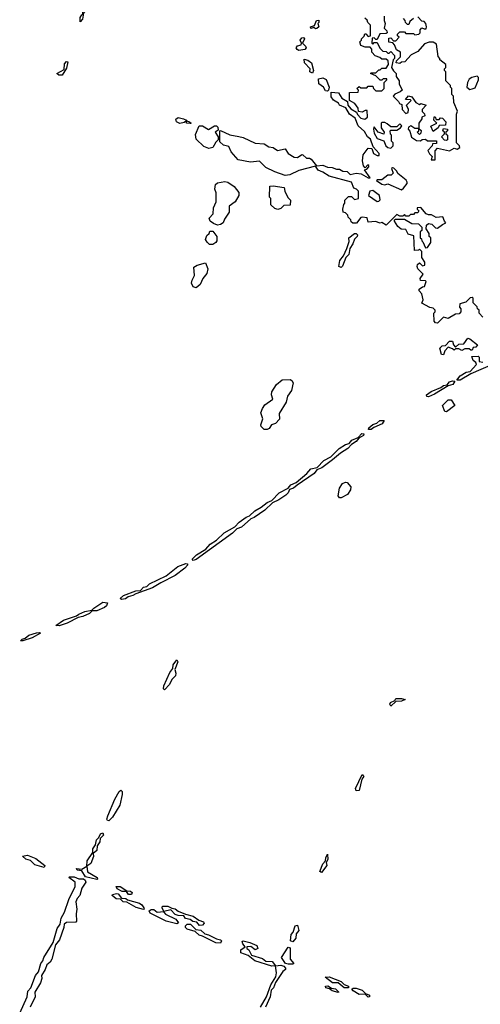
# Model space of a CAD drawing. Extents: x 2029826 to 2248070, y 228728 to 402406.
# Tile 253 of 256: x 2163464 to 2166519, y 244315 to 250841. Entities that reach past the tile are written whole.
import ezdxf

# ---------------------------------------------------------------- set-up
doc = ezdxf.new("R2010")
doc.units = 0

msp = doc.modelspace()

# ---------------------------------------------------------------- linework, layer by layer
at = {"layer": '0CON10XD'}
for points in [[(2163865, 250827.5), (2163865, 250856.7), (2163875, 250873.8), (2163883.3, 250876.7), (2163883.1, 250946.9), (2163899.8, 250970.2), (2163915, 250974.2), (2163923.1, 250925), (2163886.7, 250885), (2163879.4, 250845), (2163865, 250827.5)], [(2165425, 250780), (2165415, 250790), (2165395, 250782.5), (2165392.5, 250795), (2165418.3, 250801.7), (2165432.5, 250835), (2165447.5, 250837.5), (2165447, 250823), (2165440, 250815), (2165447.5, 250795), (2165435, 250782.5), (2165425, 250780)], [(2165529.5, 250329.5), (2165530, 250360), (2165577.5, 250357.5), (2165600.7, 250320.7), (2165638.3, 250298.3), (2165640, 250275), (2165660, 250250), (2165698.3, 250228.3), (2165703, 250213), (2165725, 250187.5), (2165753, 250183), (2165770, 250195), (2165768.3, 250238.3), (2165755, 250240), (2165735, 250227.5), (2165711.7, 250231.7), (2165707.5, 250255), (2165686.7, 250286.7), (2165650, 250305), (2165651.7, 250358.3), (2165708.3, 250361.7), (2165710, 250375), (2165700, 250385), (2165715, 250397.5), (2165725, 250390), (2165765, 250390), (2165775, 250400), (2165805, 250400), (2165810, 250385), (2165825, 250370), (2165865, 250370), (2165880, 250385), (2165880, 250425), (2165898.3, 250441.7), (2165898.3, 250448.3), (2165875, 250450), (2165865, 250440), (2165855, 250440), (2165825, 250470), (2165790, 250485), (2165795, 250490), (2165825, 250490), (2165845, 250510), (2165855, 250510), (2165865, 250520), (2165895, 250520), (2165910, 250545), (2165908.3, 250568.3), (2165895, 250580), (2165865, 250580), (2165851.7, 250591.7), (2165821.7, 250601.7), (2165800, 250625), (2165800, 250645), (2165788.3, 250658.3), (2165755, 250660), (2165725, 250670), (2165720, 250695), (2165730, 250705), (2165730, 250715), (2165748.3, 250731.7), (2165751.7, 250748.3), (2165758.3, 250748.3), (2165775, 250730), (2165790, 250735), (2165790, 250805), (2165771.7, 250821.7), (2165768.3, 250838.3), (2165751.7, 250851.7)], [(2165880, 250865), (2165880, 250835), (2165887.5, 250815), (2165880, 250785), (2165898.3, 250768.3), (2165900, 250755), (2165895, 250750), (2165851.7, 250748.3), (2165835, 250710), (2165825, 250710), (2165815, 250720), (2165801.7, 250718.3), (2165800, 250685), (2165805, 250680), (2165815, 250690), (2165835, 250690), (2165851.7, 250651.7), (2165871.7, 250631.7), (2165895, 250630), (2165905, 250620), (2165915, 250620), (2165925, 250630), (2165950, 250605), (2165950, 250585), (2165940, 250575), (2165930, 250525), (2165941.7, 250501.7), (2165960, 250485), (2165960, 250465), (2165980, 250435), (2165980, 250415), (2166000, 250375), (2165987, 250363), (2165951.7, 250348.3), (2165940, 250335), (2165975, 250300), (2165982.5, 250285), (2165998.3, 250278.3), (2166000, 250245), (2166025, 250220), (2166040, 250225), (2166042.5, 250245), (2166030, 250275), (2166060, 250305), (2166055, 250310), (2166021.7, 250311.7), (2166043, 250337), (2166065, 250330), (2166091.7, 250291.7), (2166115, 250280), (2166125, 250286.7), (2166160, 250275), (2166132.5, 250245), (2166133, 250233), (2166148.3, 250218.3), (2166150, 250205), (2166130, 250195), (2166130, 250185), (2166110, 250155), (2166110, 250120), (2166127, 250107), (2166125, 250090), (2166115, 250080), (2166100, 250095), (2166110, 250105), (2166110, 250120), (2166085, 250120), (2166057.5, 250137.5), (2166041.7, 250128.3), (2166040, 250115), (2166051.7, 250101.7), (2166061.7, 250061.7), (2166095, 250040), (2166121.7, 250038.3), (2166133, 250047), (2166155, 250050), (2166168.3, 250038.3), (2166228.3, 250038.3), (2166228.3, 250021.7), (2166201.7, 250018.3), (2166200, 250005), (2166170, 249975), (2166181.7, 249951.7), (2166200, 249935), (2166191.7, 249911.7), (2166218.3, 249911.7), (2166218.3, 249971.7), (2166235, 249990), (2166315, 249972.5), (2166345, 249990), (2166365, 249982.5), (2166382.5, 249995), (2166380, 250005), (2166360, 250025), (2166360, 250215), (2166367.5, 250235), (2166343, 250293), (2166340, 250335), (2166330, 250345), (2166330, 250385), (2166320, 250395), (2166320, 250405), (2166290, 250435), (2166290, 250495), (2166280, 250505), (2166280, 250515), (2166290, 250525), (2166290, 250545), (2166250, 250575), (2166250, 250585), (2166238.3, 250598.3), (2166228.3, 250678.3), (2166205, 250692.5), (2166178.3, 250691.7), (2166148.3, 250681.7), (2166105, 250630), (2166060.7, 250609.3), (2166018.3, 250561.7), (2165995, 250560), (2165985, 250550), (2165960, 250555), (2165961.7, 250568.3), (2165990, 250595), (2165990, 250625), (2165961.7, 250641.7), (2165950, 250675), (2165938.3, 250688.3), (2165911.7, 250691.7), (2165911.7, 250718.3), (2165925, 250720), (2165941.7, 250701.7), (2165958.3, 250701.7), (2165980, 250725), (2165970, 250735), (2165970, 250745), (2165985, 250760), (2166015, 250760), (2166025, 250750), (2166075, 250750), (2166085, 250740), (2166110, 250745), (2166120, 250755), (2166120, 250775), (2166131.7, 250788.3), (2166145, 250780), (2166158.3, 250781.7), (2166162.5, 250795), (2166157, 250817), (2166145, 250830), (2166131.7, 250831.7), (2166105, 250860)], [(2166075, 250850), (2166051.7, 250828.3), (2166045, 250810), (2166035, 250810), (2166021.7, 250821.7), (2166020, 250835), (2166008.3, 250848.3)], [(2165315, 250636.7), (2165303, 250643), (2165298, 250655), (2165305, 250668.8), (2165330, 250675), (2165332.5, 250685), (2165324.1, 250705.9), (2165335, 250721.2), (2165345, 250722.5), (2165352.5, 250715), (2165340, 250685), (2165360, 250665), (2165363.3, 250655), (2165355, 250643.8), (2165315, 250636.7)], [(2163745, 250472.5), (2163723.3, 250473.3), (2163710, 250485), (2163759.2, 250510.8), (2163761.4, 250548.6), (2163775, 250563.8), (2163782.5, 250562.5), (2163775, 250520), (2163745, 250472.5)], [(2165405, 250487.5), (2165387.5, 250495), (2165390, 250515), (2165352.5, 250555), (2165350, 250580), (2165375, 250573.8), (2165398.8, 250555), (2165412.5, 250505), (2165405, 250487.5)], [(2165505, 250367.5), (2165490.7, 250370.7), (2165477.5, 250395), (2165446.7, 250415), (2165445, 250450), (2165475, 250456.2), (2165495.7, 250445.7), (2165516.2, 250395), (2165512.5, 250375), (2165505, 250367.5)], [(2166448.3, 250378.3), (2166465, 250382.5), (2166485, 250390), (2166507, 250443), (2166507, 250457), (2166497, 250467), (2166461.2, 250458.8), (2166443.6, 250446.4), (2166432.5, 250425), (2166430, 250395), (2166448.3, 250378.3)], [(2166535, 248870), (2166510, 248895), (2166510, 248915), (2166500, 248925), (2166498.3, 248938.3), (2166470, 248965), (2166470, 248995), (2166465, 249000), (2166451.7, 248998.3), (2166421.7, 248968.3), (2166381.7, 248958.3), (2166380, 248935), (2166390, 248925), (2166390, 248905), (2166378.3, 248891.7), (2166355, 248890), (2166305, 248860), (2166275, 248870), (2166235, 248830), (2166221.7, 248831.7), (2166212.5, 248842.5), (2166210, 248895), (2166220, 248905), (2166220, 248915), (2166205, 248930), (2166183, 248933), (2166131.7, 248961.7), (2166140, 248985), (2166130, 249025), (2166113, 249043), (2166112.5, 249055), (2166135, 249070), (2166148.3, 249071.7), (2166160, 249105), (2166155, 249110), (2166121.7, 249111.7), (2166120, 249125), (2166140, 249155), (2166105, 249190), (2166100, 249205), (2166101.7, 249218.3), (2166115, 249230), (2166135, 249210), (2166150, 249215), (2166150, 249235), (2166130, 249265), (2166130, 249305), (2166115, 249320), (2166107.5, 249312.5), (2166081.7, 249311.7), (2166078.3, 249408.3), (2166040.7, 249420.7), (2166025, 249450), (2165993, 249453), (2165970.7, 249470.7), (2165950, 249505), (2165950, 249515), (2165955, 249520), (2166015, 249520), (2166065, 249490), (2166108.3, 249488.3), (2166130, 249465), (2166130, 249445), (2166120, 249435), (2166120, 249395), (2166128.3, 249388.3), (2166130, 249375), (2166138.3, 249368.3), (2166155, 249330), (2166168.3, 249331.7), (2166190, 249365), (2166190, 249395), (2166180, 249405), (2166180, 249425), (2166160, 249455), (2166161.7, 249478.3), (2166175, 249490), (2166197, 249487), (2166221.7, 249461.7), (2166235, 249460), (2166267, 249483), (2166290, 249495), (2166280, 249505), (2166270, 249535), (2166225, 249530), (2166195, 249547.5), (2166175, 249547.5), (2166160, 249555), (2166125, 249597.5), (2166100, 249595), (2166100, 249585), (2166110, 249575), (2166105, 249560), (2166085, 249560), (2166075, 249550), (2166055, 249550), (2166045, 249540), (2166025, 249540), (2166015, 249550), (2166005, 249540), (2165985, 249540), (2165965, 249550), (2165895, 249480), (2165865, 249497.5), (2165855, 249492.5), (2165823, 249503), (2165775, 249500), (2165768.3, 249528.3), (2165735, 249532.5), (2165725, 249530), (2165698.3, 249491.7), (2165673, 249493), (2165661.7, 249501.7), (2165660, 249515), (2165643, 249533), (2165640, 249545), (2165625, 249560), (2165610, 249565), (2165607.5, 249585), (2165613, 249617), (2165620, 249625), (2165620, 249645), (2165645, 249670), (2165665, 249670), (2165685, 249650), (2165710, 249655), (2165710, 249705), (2165698.3, 249718.3), (2165680, 249725), (2165665, 249763.3), (2165515, 249804), (2165475, 249830.8), (2165443.3, 249843.3), (2165425, 249870), (2165315, 249842.5), (2165255, 249812.5), (2165225, 249807.5), (2165155, 249832.5), (2165095, 249862.5), (2165055, 249902.5), (2164995, 249897.5), (2164913, 249913), (2164866.4, 249966.4), (2164850, 250000), (2164815, 250010), (2164791.7, 250031.7), (2164790, 250105), (2164795, 250107.5), (2164857.7, 250077.7), (2164916, 250066), (2164945, 250060), (2165025, 250023.3), (2165085, 250018), (2165115, 249998.8), (2165145, 249993.3), (2165173.2, 249973.2), (2165225, 249985.7), (2165244.3, 249954.3), (2165285, 249930), (2165305, 249928.6), (2165335, 249947.5), (2165342.5, 249945), (2165365, 249922.5), (2165385, 249923.8), (2165397.3, 249917.3), (2165431.7, 249871.7), (2165475, 249876.7), (2165505, 249863.8), (2165535, 249862), (2165565, 249850), (2165585, 249851.2), (2165607.7, 249837.7), (2165635, 249836), (2165655, 249816), (2165695, 249824.3), (2165729.3, 249819.3), (2165775, 249792.5), (2165787.5, 249792.5), (2165750, 249845), (2165765, 249850), (2165780, 249865), (2165780, 249875), (2165771.7, 249878.3), (2165755, 249860), (2165743, 249873), (2165737.5, 249905), (2165742.5, 249945), (2165775, 249990), (2165798.3, 249988.3), (2165810, 249955), (2165835, 249940), (2165848.3, 249941.7), (2165847.5, 249955), (2165807.5, 249997.5), (2165790, 250050), (2165771.2, 250065), (2165749.7, 250099.7), (2165707.7, 250137.7), (2165689.3, 250189.3), (2165650, 250215), (2165626.7, 250256.7), (2165585, 250273.8), (2165577.7, 250287.7), (2165545, 250308.8), (2165529.5, 250329.5)], [(2164595, 250152.5), (2164570, 250155), (2164570, 250170), (2164555, 250160), (2164525, 250153.3), (2164502.5, 250165), (2164498.3, 250181.7), (2164515, 250192.5), (2164550, 250185), (2164570, 250175), (2164570, 250170), (2164590, 250165), (2164600, 250155), (2164595, 250152.5)], [(2165925, 249990), (2165940, 250005), (2165940, 250025), (2165930, 250035), (2165930, 250075), (2165923, 250083), (2165920, 250105), (2165925, 250110), (2165965, 250110), (2165990, 250125), (2165997, 250137), (2165985, 250150), (2165965, 250130), (2165925, 250130), (2165901.7, 250151.7), (2165885, 250160), (2165865, 250160), (2165860, 250155), (2165860, 250125), (2165880, 250095), (2165878.3, 250081.7), (2165840, 250095), (2165815, 250130), (2165810, 250115), (2165815, 250090), (2165835, 250053.3), (2165878.3, 250038.3), (2165892.5, 250005), (2165905, 249993.3), (2165925, 249990)], [(2166205, 250100), (2166190, 250135), (2166230, 250155), (2166210, 250175), (2166211.7, 250198.3), (2166218.3, 250198.3), (2166225, 250180), (2166245, 250180), (2166255, 250190), (2166268.3, 250188.3), (2166290, 250165), (2166288.3, 250141.7), (2166245, 250140), (2166240, 250125), (2166205, 250100)], [(2164717, 249987), (2164685, 250000), (2164635, 250050), (2164630.7, 250079.3), (2164653, 250137), (2164675, 250136.7), (2164715, 250113.3), (2164755, 250138.6), (2164768.1, 250138.1), (2164778.8, 250128.8), (2164780, 250110), (2164760, 250095), (2164780, 250065), (2164780, 250045), (2164765, 250030), (2164745, 249993.3), (2164717, 249987)], [(2166295, 250040), (2166281.7, 250041.7), (2166260, 250065), (2166280, 250085), (2166280, 250095), (2166270, 250105), (2166275, 250120), (2166300, 250115), (2166300, 250105), (2166290, 250095), (2166290, 250085), (2166300, 250075), (2166300, 250045), (2166295, 250040)], [(2165995, 249714), (2166010, 249725), (2166032.5, 249755), (2166033.3, 249765), (2166027, 249777), (2165971.7, 249821.7), (2165965, 249837.5), (2165945, 249857.5), (2165935, 249860), (2165930, 249855), (2165940, 249825), (2165928.3, 249811.7), (2165905, 249810), (2165865, 249780), (2165835, 249780), (2165830, 249775), (2165865, 249750), (2165885, 249747.5), (2165905, 249753.3), (2165995, 249714)], [(2164775, 249480), (2164749.3, 249489.3), (2164727.5, 249505), (2164720, 249525), (2164747.5, 249555), (2164750, 249595), (2164767.5, 249635), (2164767, 249693), (2164757, 249717), (2164761.2, 249748.8), (2164775, 249760), (2164825, 249768.8), (2164845, 249763.3), (2164885.9, 249735.9), (2164916.7, 249695), (2164916.7, 249675), (2164892.5, 249635), (2164852.5, 249605), (2164853.3, 249565), (2164821.7, 249518.3), (2164813.3, 249495), (2164795, 249483.3), (2164775, 249480)], [(2165175, 249582.5), (2165155, 249590), (2165130, 249615), (2165130, 249655), (2165120, 249665), (2165123, 249737), (2165145, 249740), (2165218.3, 249728.3), (2165222.5, 249705), (2165243, 249663), (2165260, 249645), (2165258.3, 249611.7), (2165215, 249610), (2165195, 249590), (2165175, 249582.5)], [(2165835, 249636.7), (2165845, 249637.5), (2165853.3, 249646.7), (2165850, 249675), (2165805, 249710), (2165786, 249704), (2165776.7, 249675), (2165835, 249636.7)], [(2164745, 249351.2), (2164721.7, 249351.7), (2164705.9, 249365.9), (2164696.7, 249385), (2164705, 249410), (2164720, 249425), (2164725, 249440), (2164745, 249440), (2164770, 249405), (2164771.2, 249375), (2164765, 249363.3), (2164745, 249351.2)], [(2165595, 249198), (2165580.8, 249205), (2165585.8, 249245), (2165612, 249275), (2165633.8, 249325), (2165648.3, 249371.7), (2165646.7, 249395), (2165685, 249423.3), (2165695, 249423.3), (2165703.3, 249415), (2165701.2, 249405), (2165684.2, 249385.8), (2165673.8, 249355), (2165653.3, 249325), (2165647.5, 249285), (2165626, 249265), (2165605, 249207.5), (2165595, 249198)], [(2164635, 249064), (2164615, 249070), (2164603.3, 249095), (2164606.7, 249115), (2164622.5, 249145), (2164618.3, 249201.7), (2164640, 249215), (2164695, 249230), (2164710.7, 249190.7), (2164705, 249160), (2164677.5, 249125), (2164661.2, 249085), (2164635, 249064)], [(2166275, 248620), (2166261.7, 248621.7), (2166250, 248665), (2166265, 248680), (2166288.3, 248681.7), (2166315, 248710), (2166335, 248710), (2166340, 248685), (2166355, 248670), (2166375, 248690), (2166408.3, 248691.7), (2166435, 248730), (2166450, 248725), (2166500, 248685), (2166488.3, 248671.7), (2166471.7, 248668.3), (2166465, 248650), (2166455, 248650), (2166445, 248660), (2166415, 248660), (2166395, 248647.5), (2166375, 248660), (2166355, 248660), (2166345, 248650), (2166335, 248660), (2166305, 248670), (2166283, 248647), (2166275, 248620)], [(2166602.9, 248557.1), (2166455, 248493.8), (2166385, 248452.5), (2166363, 248453), (2166385, 248480), (2166425, 248504), (2166451.7, 248508.3), (2166492.5, 248555), (2166488.3, 248568.3), (2166471.7, 248581.7), (2166461.7, 248608.3), (2166505, 248610), (2166510, 248605), (2166510, 248575), (2166535, 248572)], [(2165105, 248124), (2165085, 248125.8), (2165066, 248145), (2165063.9, 248156.1), (2165076.7, 248195), (2165062.5, 248235), (2165073.3, 248265), (2165090.5, 248289.5), (2165142.5, 248325), (2165133.8, 248355), (2165136.7, 248375), (2165166.1, 248423.9), (2165205, 248453.3), (2165257, 248457), (2165269.3, 248449.3), (2165276.7, 248435), (2165266.4, 248383.6), (2165240, 248345), (2165230, 248305), (2165185, 248230), (2165187, 248193), (2165160, 248165), (2165133.6, 248156.4), (2165117.7, 248132.3), (2165105, 248124)], [(2166175, 248340.8), (2166162.9, 248342.9), (2166162.5, 248355), (2166192.7, 248377.3), (2166256.4, 248403.6), (2166273.4, 248416.6), (2166298.3, 248421.7), (2166315, 248440), (2166335, 248447.1), (2166350, 248445), (2166336.4, 248423.6), (2166305.6, 248414.4), (2166215, 248358.6), (2166175, 248340.8)], [(2166295, 248242.5), (2166282.5, 248245), (2166267.5, 248285), (2166305, 248322.5), (2166325, 248322.5), (2166350, 248285), (2166295, 248242.5)], [(2165795, 248124.2), (2165777.5, 248125), (2165778.8, 248135), (2165805, 248158), (2165832.7, 248167.3), (2165852.5, 248185), (2165880, 248185), (2165866.5, 248163.5), (2165811.9, 248138.1), (2165795, 248124.2)], [(2164615, 247256.7), (2164606.7, 247265), (2164636, 247295), (2164697.5, 247332.5), (2164726.2, 247365), (2164767.9, 247392.1), (2164820.4, 247439.6), (2164890.5, 247479.5), (2164919.7, 247510.3), (2164965, 247544.2), (2164988.3, 247551.7), (2165023.3, 247586.7), (2165065, 247610), (2165105, 247642), (2165136.7, 247653.3), (2165184.4, 247705.6), (2165243.6, 247736.4), (2165261.1, 247758.9), (2165296.7, 247773.3), (2165367.5, 247832.5), (2165395, 247864), (2165436.7, 247873.3), (2165481.5, 247918.5), (2165527.1, 247942.9), (2165581.7, 247998.3), (2165624.4, 248025.6), (2165648, 248032), (2165666.2, 248055), (2165707.5, 248072.5), (2165732.7, 248097.3), (2165746.1, 248096.1), (2165743.3, 248085), (2165712.5, 248067.5), (2165695.6, 248044.4), (2165663.6, 248026.4), (2165640.3, 247999.7), (2165591.1, 247968.9), (2165537.1, 247922.9), (2165468.3, 247871.7), (2165435, 247857.5), (2165417.6, 247832.4), (2165303.3, 247756.7), (2165280, 247735), (2165253, 247727), (2165243.8, 247705), (2165229.4, 247690.6), (2165182.1, 247657.9), (2165141.2, 247638.8), (2165089.1, 247590.9), (2165018.8, 247541.2), (2164997, 247533), (2164935, 247477.5), (2164903.9, 247466.1), (2164875, 247437.1), (2164635, 247264.2), (2164615, 247256.7)], [(2165595, 247671.2), (2165585, 247671.2), (2165576.2, 247685), (2165584, 247735), (2165603.8, 247766.2), (2165625, 247776), (2165635, 247774), (2165660, 247745), (2165656.7, 247725), (2165637.5, 247695), (2165595, 247671.2)], [(2164138.3, 246998.3), (2164130, 247005), (2164152.5, 247025), (2164234.4, 247055.6), (2164265, 247058.8), (2164285, 247080), (2164305.8, 247084.2), (2164325, 247101.4), (2164435.7, 247154.3), (2164513, 247217), (2164565, 247236), (2164576.2, 247235), (2164576, 247225), (2164558, 247205), (2164495, 247156.9), (2164400.5, 247109.5), (2164345, 247074.4), (2164233.6, 247036.4), (2164215, 247024.3), (2164183.8, 247016.2), (2164165, 247002.5), (2164138.3, 246998.3)], [(2163725, 246823.8), (2163702.5, 246825), (2163755, 246860), (2163841.2, 246888.8), (2163855, 246901.2), (2163895, 246918), (2163943, 246927), (2163955, 246941.2), (2164015, 246980.8), (2164046.2, 246975), (2164040, 246955), (2164025, 246945.8), (2163975, 246924), (2163945, 246922.5), (2163926.7, 246905), (2163882.5, 246885), (2163851.7, 246878.3), (2163779.1, 246840.9), (2163725, 246823.8)], [(2163485, 246724), (2163470, 246725), (2163480, 246735), (2163499.3, 246740.7), (2163525, 246762), (2163575, 246778), (2163595, 246780), (2163602.5, 246775), (2163546.8, 246743.2), (2163485, 246724)], [(2164425, 246400), (2164417.5, 246405), (2164418.8, 246425), (2164459.2, 246515), (2164478.8, 246541.2), (2164482, 246565), (2164505, 246597.5), (2164512.5, 246585), (2164492.5, 246535), (2164499.5, 246509.5), (2164497.1, 246492.9), (2164472, 246468), (2164456.2, 246435), (2164425, 246400)], [(2165925, 246290), (2165918.8, 246305), (2165922, 246315), (2165951.7, 246328.3), (2165958.3, 246341.7), (2165995, 246342.5), (2166020, 246335), (2165995, 246323.3), (2165957.5, 246322.5), (2165925, 246290)], [(2165695, 245730), (2165691.2, 245745), (2165735, 245837.5), (2165746.7, 245825), (2165733, 245807), (2165715, 245731.2), (2165695, 245730)], [(2164055, 245532), (2164045, 245532.5), (2164042, 245542), (2164048.8, 245565), (2164094.4, 245675.6), (2164123.8, 245725), (2164135, 245733.3), (2164143.3, 245725), (2164143.8, 245705), (2164128.8, 245635), (2164078.8, 245555), (2164055, 245532)], [(2163975, 245142.5), (2163899.3, 245159.3), (2163875, 245200), (2163845, 245203.3), (2163840, 245215), (2163875, 245210), (2163910, 245230), (2163911.2, 245265), (2163948.3, 245321.7), (2163948.8, 245345), (2163967.5, 245372.5), (2163974.1, 245405.9), (2163989.3, 245420.7), (2164000, 245445), (2164015, 245452.5), (2164018.8, 245435), (2163996.7, 245413.3), (2163995, 245392.5), (2163976.7, 245365), (2163976.2, 245335), (2163950, 245315), (2163953.8, 245295), (2163935, 245247.5), (2163910, 245230), (2163912.5, 245192.5), (2163976.7, 245155), (2163980, 245145), (2163975, 245142.5)], [(2163625, 245222.5), (2163565, 245240), (2163535, 245267.5), (2163505, 245276.7), (2163482.5, 245297.5), (2163515, 245303.8), (2163570.7, 245280.7), (2163630, 245235), (2163625, 245222.5)], [(2165465, 245187.5), (2165453.3, 245195), (2165474.3, 245245.7), (2165492.5, 245265), (2165493.9, 245286.1), (2165505, 245310), (2165506.2, 245275), (2165496.7, 245255), (2165500, 245235), (2165465, 245187.5)], [(2163463.6, 244256.4), (2163512.5, 244365), (2163518.3, 244401.7), (2163537.5, 244425), (2163567.5, 244505), (2163588.8, 244531.2), (2163603.3, 244585), (2163617.7, 244602.3), (2163623.9, 244626.1), (2163686.2, 244723.8), (2163712, 244818), (2163732.5, 244845), (2163738.8, 244885), (2163761.2, 244925), (2163790.5, 245009.5), (2163831.2, 245095), (2163832.5, 245125), (2163790, 245155), (2163795, 245160), (2163825, 245160), (2163855, 245147.5), (2163887, 245147), (2163898.8, 245138.8), (2163903.3, 245125), (2163876.7, 245085), (2163863.6, 245036.4), (2163844.2, 245015.8), (2163836.2, 244995), (2163842.5, 244945), (2163837.5, 244915), (2163840, 244865), (2163835, 244860), (2163775, 244856.2), (2163757.5, 244845), (2163756.7, 244825), (2163728.1, 244741.9), (2163702, 244708), (2163675.9, 244614.1), (2163665.8, 244594.2), (2163644.2, 244575.8), (2163633.3, 244545), (2163607.5, 244505), (2163610, 244485), (2163601.7, 244458.3), (2163563.3, 244395), (2163566.7, 244365), (2163533.3, 244295)], [(2164185, 245042.5), (2164171.7, 245061.7), (2164143.6, 245063.6), (2164109.3, 245079.3), (2164102.5, 245095), (2164130, 245095), (2164175, 245067.5), (2164197.5, 245065), (2164210, 245055), (2164205, 245043.3), (2164185, 245042.5)], [(2164285, 244943.3), (2164235, 244956.7), (2164175, 244992.5), (2164150, 244995), (2164131.7, 245011.7), (2164104.1, 245014.1), (2164077.5, 245035), (2164078.3, 245041.7), (2164105, 245050), (2164116.2, 245046.2), (2164138.3, 245018.3), (2164167, 245017), (2164178.3, 245008.3), (2164257.5, 244985), (2164273.3, 244975), (2164287.5, 244955), (2164290, 244945), (2164285, 244943.3)], [(2164656.7, 244836.7), (2164638.3, 244858.3), (2164613, 244863), (2164595, 244877.5), (2164563.9, 244883.9), (2164551.7, 244901.7), (2164515, 244902.5), (2164495, 244910), (2164465, 244940), (2164420, 244930), (2164420, 244925), (2164431.7, 244911.7), (2164500, 244880), (2164517.5, 244855), (2164505, 244847.5), (2164435, 244866.7), (2164329.3, 244919.3), (2164322.5, 244935), (2164335, 244943.3), (2164353.6, 244943.6), (2164375, 244926.7), (2164420, 244930), (2164407.5, 244955), (2164410, 244965), (2164446.4, 244966.4), (2164472.5, 244952.5), (2164495, 244948.8), (2164515, 244932.5), (2164562.5, 244912.5), (2164615, 244900), (2164652.5, 244872.5), (2164681.7, 244861.7), (2164686.4, 244853.6), (2164675, 244838.8), (2164656.7, 244836.7)], [(2164795, 244720), (2164765, 244722.5), (2164677, 244767), (2164655, 244772.5), (2164628.3, 244798.3), (2164573.9, 244813.9), (2164562.5, 244825), (2164562.5, 244835), (2164574, 244846), (2164597, 244847), (2164631.7, 244811.7), (2164665.9, 244805.9), (2164691.2, 244781.2), (2164716.4, 244776.4), (2164768.3, 244748.3), (2164795, 244742.5), (2164802.5, 244735), (2164795, 244720)], [(2165275, 244730), (2165260, 244735), (2165263, 244777), (2165277, 244793), (2165290, 244835), (2165305, 244840), (2165313.8, 244805), (2165298.3, 244781.7), (2165295, 244752.5), (2165275, 244730)], [(2165060, 244295), (2165101.2, 244365), (2165128.8, 244445), (2165162, 244498), (2165167.5, 244522.5), (2165160, 244570), (2165135, 244566.7), (2165023, 244603), (2164978.3, 244638.3), (2164930, 244655), (2164930, 244675), (2164960, 244695), (2164942.5, 244715), (2164938.3, 244731.7), (2164945, 244736.7), (2164990, 244725), (2165036.7, 244705), (2165042.5, 244685), (2165025, 244676.7), (2164997, 244697), (2164970, 244695), (2164970, 244685), (2164982.5, 244675), (2165001.7, 244641.7), (2165075, 244617.5), (2165095, 244600), (2165137.7, 244597.7), (2165160, 244570), (2165195, 244573.3), (2165215, 244567.5), (2165227.5, 244555), (2165227.5, 244545), (2165208.3, 244531.7), (2165160.8, 244459.2), (2165147.5, 244425), (2165131.2, 244408.8), (2165125.8, 244365), (2165093.8, 244295)], [(2165245, 244580), (2165226.4, 244586.4), (2165200, 244625), (2165245, 244693.3), (2165258.3, 244688.3), (2165256.7, 244615), (2165282.5, 244585), (2165275, 244581.2), (2165245, 244580)], [(2165615, 244423.3), (2165575, 244457.5), (2165538.3, 244458.3), (2165490, 244495), (2165515, 244496.2), (2165595, 244466.7), (2165616, 244446), (2165643.3, 244435), (2165645, 244423.8), (2165615, 244423.3)], [(2165575, 244392.5), (2165535, 244403.8), (2165517.5, 244417.5), (2165495, 244423.8), (2165492.5, 244435), (2165506.4, 244436.4), (2165532.5, 244422.5), (2165557.7, 244417.7), (2165580, 244395), (2165575, 244392.5)], [(2165775, 244361.2), (2165755, 244382.5), (2165715, 244378.8), (2165674.2, 244404.2), (2165666.7, 244415), (2165675, 244421.2), (2165695, 244422), (2165735, 244408.8), (2165757.5, 244387.5), (2165783.3, 244375), (2165782.5, 244365), (2165775, 244361.2)]]:
    msp.add_lwpolyline(points, dxfattribs=at)

doc.saveas('drawing.dxf')
